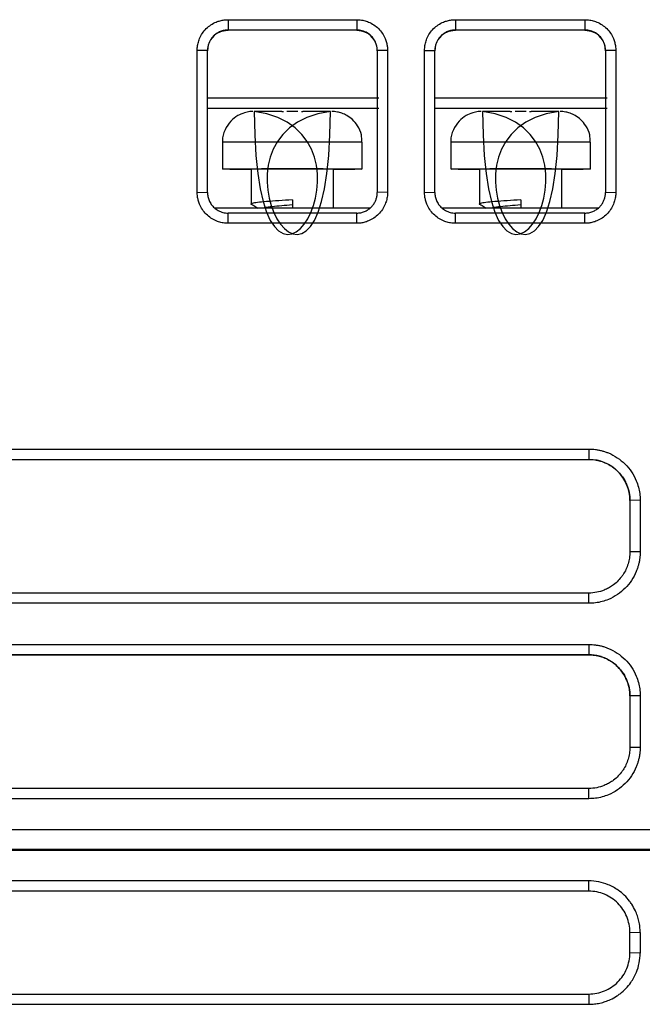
# Model space of a CAD drawing. Header units: millimetres. Extents: x -0.39 to 0.76, y -0.29 to 0.59.
# Tile 20 of 137: x 0.1993 to 0.2296, y -0.1919 to -0.1441. Entities that reach past the tile are written whole.
import ezdxf

# ---------------------------------------------------------------- set-up
doc = ezdxf.new("R2010")
doc.units = ezdxf.units.MM

msp = doc.modelspace()

# ---------------------------------------------------------------- linework, layer by layer
at = {"color": 7, "linetype": 'Continuous', "lineweight": 25}
for p, q in [((0.209419, -0.144073), (0.215672, -0.144073)), ((0.209419, -0.144073), (0.209419, -0.144574)), ((0.215672, -0.144073), (0.215672, -0.144574)), ((0.220472, -0.144073), (0.226769, -0.144073)), ((0.220472, -0.144073), (0.220472, -0.144574)), ((0.226769, -0.144073), (0.226769, -0.144574)), ((0.209419, -0.144574), (0.215672, -0.144574)), ((0.209419, -0.144574), (0.209419, -0.144584)), ((0.215672, -0.144584), (0.209419, -0.144584)), ((0.215672, -0.144584), (0.215672, -0.144574)), ((0.220472, -0.144574), (0.226769, -0.144574)), ((0.220472, -0.144574), (0.220472, -0.144584)), ((0.226769, -0.144584), (0.220472, -0.144584)), ((0.226769, -0.144584), (0.226769, -0.144574)), ((0.207919, -0.152463), (0.207919, -0.145564)), ((0.208419, -0.145574), (0.207919, -0.145564)), ((0.208419, -0.152474), (0.208419, -0.145574)), ((0.217172, -0.145564), (0.216672, -0.145574)), ((0.216672, -0.145574), (0.216672, -0.152474)), ((0.217172, -0.145564), (0.217172, -0.152463)), ((0.218972, -0.152463), (0.218972, -0.145564)), ((0.218972, -0.145564), (0.219472, -0.145574)), ((0.219472, -0.152474), (0.219472, -0.145574)), ((0.228269, -0.145564), (0.227769, -0.145574)), ((0.227769, -0.145574), (0.227769, -0.152474)), ((0.228269, -0.145564), (0.228269, -0.152463)), ((0.208419, -0.147869), (0.216744, -0.147869)), ((0.219472, -0.147869), (0.227844, -0.147869)), ((0.208419, -0.148366), (0.216744, -0.148366)), ((0.219472, -0.148366), (0.227844, -0.148366)), ((0.212544, -0.148528), (0.212283, -0.148528)), ((0.212805, -0.148528), (0.212544, -0.148528)), ((0.223644, -0.148528), (0.223383, -0.148528)), ((0.223905, -0.148528), (0.223644, -0.148528)), ((0.209144, -0.150034), (0.209144, -0.151334)), ((0.215944, -0.151334), (0.215944, -0.150034)), ((0.220244, -0.150034), (0.220244, -0.151334)), ((0.227044, -0.151334), (0.227044, -0.150034)), ((0.209505, -0.151339), (0.210544, -0.151339)), ((0.210544, -0.151334), (0.210544, -0.153034)), ((0.214544, -0.153228), (0.214544, -0.151334)), ((0.214544, -0.151339), (0.215583, -0.151339)), ((0.220605, -0.151339), (0.221644, -0.151339)), ((0.221644, -0.151334), (0.221644, -0.153034)), ((0.225644, -0.153228), (0.225644, -0.151334)), ((0.225644, -0.151339), (0.226683, -0.151339)), ((0.207919, -0.152463), (0.208419, -0.152474)), ((0.217172, -0.152463), (0.216672, -0.152474)), ((0.218972, -0.152463), (0.219472, -0.152474)), ((0.227769, -0.152474), (0.228269, -0.152463)), ((0.212544, -0.152828), (0.212544, -0.153228)), ((0.223644, -0.152828), (0.223644, -0.153228)), ((0.216322, -0.153228), (0.208769, -0.153228)), ((0.215672, -0.153474), (0.209419, -0.153474)), ((0.209419, -0.153972), (0.209419, -0.153474)), ((0.215672, -0.153972), (0.215672, -0.153474)), ((0.227419, -0.153228), (0.219822, -0.153228)), ((0.226769, -0.153474), (0.220472, -0.153474)), ((0.220472, -0.153972), (0.220472, -0.153474)), ((0.226769, -0.153972), (0.226769, -0.153474)), ((0.215672, -0.153972), (0.209419, -0.153972)), ((0.226769, -0.153972), (0.220472, -0.153972)), ((0.183954, -0.164947), (0.226954, -0.164947)), ((0.226954, -0.164947), (0.226954, -0.165449)), ((0.183954, -0.165449), (0.226954, -0.165449)), ((0.183954, -0.165451), (0.226954, -0.165451)), ((0.226954, -0.165451), (0.226954, -0.165449)), ((0.229454, -0.167438), (0.228954, -0.167448)), ((0.228954, -0.167448), (0.228954, -0.169947)), ((0.229454, -0.167438), (0.229454, -0.169937)), ((0.229454, -0.169937), (0.228954, -0.169947)), ((0.226954, -0.171947), (0.183954, -0.171947)), ((0.226954, -0.172445), (0.226954, -0.171947)), ((0.226954, -0.172445), (0.183954, -0.172445)), ((0.183954, -0.174445), (0.226954, -0.174445)), ((0.226954, -0.174445), (0.226954, -0.174946)), ((0.183954, -0.174946), (0.226954, -0.174946)), ((0.226954, -0.174949), (0.183954, -0.174949)), ((0.226954, -0.174949), (0.226954, -0.174946)), ((0.229454, -0.176936), (0.228954, -0.176946)), ((0.228954, -0.176946), (0.228954, -0.179445)), ((0.229454, -0.176936), (0.229454, -0.179435)), ((0.228954, -0.179445), (0.229454, -0.179435)), ((0.226954, -0.181445), (0.183954, -0.181445)), ((0.226954, -0.181943), (0.226954, -0.181445)), ((0.226954, -0.181943), (0.183954, -0.181943)), ((0.144611, -0.183445), (0.266297, -0.183445)), ((0.146051, -0.183447), (0.264856, -0.183447)), ((0.146101, -0.184397), (0.264807, -0.184397)), ((0.146104, -0.184451), (0.264804, -0.184451)), ((0.226954, -0.185939), (0.183954, -0.185939)), ((0.226954, -0.186438), (0.226954, -0.185939)), ((0.226954, -0.186438), (0.183954, -0.186438)), ((0.228954, -0.188438), (0.229454, -0.188447)), ((0.228954, -0.189438), (0.228954, -0.188438)), ((0.229454, -0.188447), (0.229454, -0.189446)), ((0.229454, -0.189446), (0.228954, -0.189438)), ((0.183954, -0.191438), (0.226954, -0.191438)), ((0.226954, -0.191438), (0.226954, -0.191938)), ((0.183954, -0.191938), (0.226954, -0.191938))]:
    msp.add_line(p, q, dxfattribs=at)
at = {"color": 7, "linetype": 'Continuous', "lineweight": 25, "flags": 128}
for points in [[(0.209505, -0.151339), (0.209195, -0.151336), (0.209167, -0.151333), (0.209422, -0.15133), (0.20994, -0.151327), (0.210676, -0.151325), (0.211569, -0.151324), (0.212544, -0.151323), (0.213519, -0.151324), (0.214412, -0.151325), (0.215148, -0.151327), (0.215666, -0.15133), (0.215921, -0.151333), (0.215893, -0.151336), (0.215583, -0.151339)], [(0.220605, -0.151339), (0.220295, -0.151336), (0.220267, -0.151333), (0.220522, -0.15133), (0.22104, -0.151327), (0.221776, -0.151325), (0.222669, -0.151324), (0.223644, -0.151323), (0.224619, -0.151324), (0.225512, -0.151325), (0.226248, -0.151327), (0.226766, -0.15133), (0.227021, -0.151333), (0.226993, -0.151336), (0.226683, -0.151339)]]:
    msp.add_lwpolyline(points, dxfattribs=at)
at = {"color": 7, "linetype": 'Continuous', "lineweight": 25}
for centre, radius, start, end in [((0.211958, -0.329323), 0.1807943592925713, 89.977511, 90.393896), ((0.21313, -0.329323), 0.1807943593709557, 89.606104, 90.022489), ((0.223058, -0.329323), 0.1807943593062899, 89.977511, 90.393896), ((0.22423, -0.329323), 0.1807943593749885, 89.606104, 90.022489), ((0.212544, -0.374106), 0.2227804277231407, 89.485623, 90.514377), ((0.223644, -0.374106), 0.2227804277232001, 89.485623, 90.514377)]:
    msp.add_arc(centre, radius, start, end, dxfattribs=at)
at = {"color": 9, "linetype": 'Continuous', "lineweight": 25}
for centre, radius in [((0.212544, -0.560632), 0.4106120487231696), ((0.223644, -0.560632), 0.4106120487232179)]:
    msp.add_arc(centre, radius, 89.525567, 90.474433, dxfattribs=at)
at = {"color": 7, "linetype": 'Continuous', "lineweight": 25}
for centre, major_axis, start_param, end_param in [((0.209419, -0.145583), (0.0009999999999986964, -1.157407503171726e-13), 2.039211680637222, 3.141592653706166), ((0.215672, -0.145583), (0.0009999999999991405, -1.144639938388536e-13), 1.148599e-10, 1.104122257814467), ((0.220472, -0.145583), (0.0009999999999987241, -1.164346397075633e-13), 2.039211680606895, 3.141592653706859), ((0.226769, -0.145583), (0.0009999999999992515, -1.069144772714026e-13), 1.071156e-10, 1.104122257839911), ((0.226954, -0.167451), (0.001999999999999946, -2.29399832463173e-13), 1.783203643e-07, 1.570796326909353)]:
    msp.add_ellipse(centre, major_axis=major_axis, ratio=0.999936, start_param=start_param, end_param=end_param, dxfattribs=at)
for points, knots in [([(0.2079190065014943, -0.145563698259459), (0.2079198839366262, -0.1455243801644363), (0.2079216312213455, -0.1454460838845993), (0.2079359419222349, -0.1453296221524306), (0.207958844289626, -0.1452149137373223), (0.2079911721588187, -0.1451019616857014), (0.2080527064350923, -0.1449369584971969), (0.208164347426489, -0.1447284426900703), (0.2083529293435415, -0.1445018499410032), (0.2085811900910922, -0.1443148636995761), (0.2088134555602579, -0.1441923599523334), (0.209029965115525, -0.1441193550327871), (0.2092227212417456, -0.1440800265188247), (0.2093533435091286, -0.1440753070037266), (0.2094190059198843, -0.1440729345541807)], [0, 0, 0, 0, 0.0502557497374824, 0.1000770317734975, 0.1497800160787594, 0.199683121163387, 0.2501009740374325, 0.3747804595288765, 0.4998701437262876, 0.6246111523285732, 0.7496476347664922, 0.8331582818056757, 0.9161304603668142, 0.9999999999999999, 0.9999999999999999, 0.9999999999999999, 0.9999999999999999]), ([(0.2156720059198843, -0.1440729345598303), (0.2157113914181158, -0.1440737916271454), (0.2157898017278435, -0.1440754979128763), (0.2159064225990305, -0.1440895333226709), (0.2160212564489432, -0.1441120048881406), (0.2161343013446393, -0.1441437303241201), (0.2162996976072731, -0.1442042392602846), (0.2165089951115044, -0.1443142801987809), (0.2167372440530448, -0.1445009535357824), (0.2169260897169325, -0.1447275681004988), (0.2170503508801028, -0.1449590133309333), (0.2171246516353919, -0.1451750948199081), (0.2171647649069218, -0.1453676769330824), (0.2171695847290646, -0.1454981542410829), (0.2171720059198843, -0.1455636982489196)], [0, 0, 0, 0, 0.050330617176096, 0.100200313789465, 0.1499142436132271, 0.1997804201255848, 0.2501040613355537, 0.3748968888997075, 0.4998805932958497, 0.624691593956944, 0.7496516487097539, 0.833310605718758, 0.9162652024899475, 1, 1, 1, 1]), ([(0.2189720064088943, -0.145563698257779), (0.2189728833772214, -0.1455243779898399), (0.2189746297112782, -0.1454460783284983), (0.2189889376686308, -0.1453296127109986), (0.2190118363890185, -0.1452149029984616), (0.2190441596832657, -0.145101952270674), (0.2191056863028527, -0.1449369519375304), (0.219217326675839, -0.1447284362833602), (0.2194059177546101, -0.144501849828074), (0.2196341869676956, -0.1443148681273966), (0.2198664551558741, -0.1441923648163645), (0.2200829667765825, -0.1441193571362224), (0.2202757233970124, -0.1440800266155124), (0.2204063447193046, -0.14407530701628), (0.2204720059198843, -0.1440729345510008)], [0, 0, 0, 0, 0.0502583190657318, 0.1000809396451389, 0.1497839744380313, 0.1996858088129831, 0.2501010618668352, 0.3747766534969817, 0.4998700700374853, 0.6246105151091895, 0.7496475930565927, 0.833160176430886, 0.9161323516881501, 1, 1, 1, 1]), ([(0.2267690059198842, -0.1440729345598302), (0.2268083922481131, -0.1440737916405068), (0.2268868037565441, -0.1440754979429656), (0.2270034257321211, -0.1440895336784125), (0.2271182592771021, -0.1441120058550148), (0.2272313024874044, -0.144143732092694), (0.2273966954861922, -0.1442042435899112), (0.2276059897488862, -0.1443142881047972), (0.2278342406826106, -0.1445009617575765), (0.2280230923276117, -0.1447275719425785), (0.228147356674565, -0.1449590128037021), (0.2282216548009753, -0.1451750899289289), (0.2282617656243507, -0.1453676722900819), (0.2282665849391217, -0.1454981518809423), (0.2282690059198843, -0.1455636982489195)], [0, 0, 0, 0, 0.0503317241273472, 0.1002019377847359, 0.1499158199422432, 0.1997814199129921, 0.2501040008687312, 0.3748958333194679, 0.4998806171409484, 0.6246947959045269, 0.7496516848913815, 0.8333075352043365, 0.9162621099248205, 1, 1, 1, 1]), ([(0.2094190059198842, -0.14457444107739), (0.2093858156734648, -0.144575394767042), (0.209319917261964, -0.1445772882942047), (0.2092227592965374, -0.144592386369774), (0.2091288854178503, -0.1446158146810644), (0.2090390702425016, -0.1446478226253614), (0.2089539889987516, -0.1446875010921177), (0.2088742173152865, -0.1447341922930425), (0.2088002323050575, -0.1447871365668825), (0.2087324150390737, -0.1448455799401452), (0.2086710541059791, -0.1449087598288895), (0.2086163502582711, -0.1449759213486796), (0.2085684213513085, -0.1450463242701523), (0.2085273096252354, -0.1451192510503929), (0.2084929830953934, -0.1451940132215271), (0.2084653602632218, -0.1452699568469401), (0.2084442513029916, -0.145346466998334), (0.2084296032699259, -0.1454229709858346), (0.2084206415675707, -0.1454989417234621), (0.2084195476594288, -0.1455493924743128), (0.2084190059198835, -0.1455743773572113)], [0, 0, 0, 0, 0.0633769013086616, 0.1258332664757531, 0.1873691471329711, 0.247984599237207, 0.3076796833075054, 0.366454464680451, 0.4243090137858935, 0.4812434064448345, 0.5372577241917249, 0.592352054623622, 0.6465264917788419, 0.6997811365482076, 0.7521160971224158, 0.803531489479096, 0.854027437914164, 0.9036040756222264, 0.9522615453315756, 1, 1, 1, 1]), ([(0.2089675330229, -0.1446909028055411), (0.2089760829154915, -0.144686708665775), (0.2089950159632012, -0.144677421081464), (0.2090410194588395, -0.144657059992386), (0.209106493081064, -0.1446324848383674), (0.209180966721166, -0.1446118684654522), (0.2092463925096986, -0.1445987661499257), (0.2092993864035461, -0.1445909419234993), (0.2093496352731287, -0.1445864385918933), (0.2093887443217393, -0.1445846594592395), (0.2094108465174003, -0.1445845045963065), (0.2094190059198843, -0.1445844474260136)], [0, 0, 0, 0, 0.081132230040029, 0.1796607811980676, 0.3996746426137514, 0.5997447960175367, 0.6923774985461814, 0.7949177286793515, 0.892022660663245, 0.960138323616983, 1, 1, 1, 1]), ([(0.2166720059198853, -0.1455743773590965), (0.2166709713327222, -0.1455398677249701), (0.2166688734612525, -0.1454698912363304), (0.2166516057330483, -0.145364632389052), (0.2166231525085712, -0.1452589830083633), (0.2165819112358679, -0.1451544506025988), (0.2165277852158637, -0.1450527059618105), (0.2164605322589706, -0.1449555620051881), (0.2163802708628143, -0.1448649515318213), (0.2162873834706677, -0.1447828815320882), (0.2161825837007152, -0.1447114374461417), (0.2160669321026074, -0.1446525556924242), (0.2159418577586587, -0.1446086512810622), (0.2158091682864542, -0.1445799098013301), (0.2157180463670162, -0.1445762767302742), (0.2156720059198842, -0.144574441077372)], [0, 0, 0, 0, 0.0659430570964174, 0.1337152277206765, 0.2033168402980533, 0.2747481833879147, 0.3480095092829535, 0.4231010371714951, 0.5000229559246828, 0.5787754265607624, 0.6593585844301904, 0.7417725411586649, 0.8260173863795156, 0.9120931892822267, 1, 1, 1, 1]), ([(0.2156720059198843, -0.144584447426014), (0.215679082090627, -0.1445844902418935), (0.2156968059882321, -0.1445845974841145), (0.215726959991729, -0.1445857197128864), (0.2157663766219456, -0.1445884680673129), (0.2158128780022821, -0.1445938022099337), (0.2158603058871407, -0.1446016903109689), (0.2159075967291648, -0.1446118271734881), (0.2159535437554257, -0.1446239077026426), (0.2160026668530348, -0.1446395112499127), (0.2160475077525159, -0.1446563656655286), (0.2160879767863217, -0.1446736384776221), (0.2161105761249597, -0.1446846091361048), (0.2161219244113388, -0.1446901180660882)], [0, 0, 0, 0, 0.0343641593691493, 0.0860729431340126, 0.1558835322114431, 0.2440873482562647, 0.340197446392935, 0.4228421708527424, 0.5350087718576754, 0.6541899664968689, 0.7808121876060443, 0.8899345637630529, 1, 1, 1, 1]), ([(0.2204720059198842, -0.1445744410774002), (0.2204388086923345, -0.1445753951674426), (0.2203728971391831, -0.1445772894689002), (0.2202757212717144, -0.1445923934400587), (0.2201818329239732, -0.1446158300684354), (0.2200920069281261, -0.1446478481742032), (0.2200069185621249, -0.1446875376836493), (0.2199271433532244, -0.1447342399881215), (0.2198531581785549, -0.1447871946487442), (0.2197853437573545, -0.144845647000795), (0.2197239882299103, -0.1449088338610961), (0.2196692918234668, -0.1449759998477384), (0.2196213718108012, -0.1450464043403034), (0.2195802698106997, -0.1451193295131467), (0.2195459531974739, -0.1451940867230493), (0.2195183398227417, -0.1452700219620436), (0.2194972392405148, -0.1453465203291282), (0.2194825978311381, -0.1454230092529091), (0.219473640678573, -0.14549896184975), (0.2194725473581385, -0.1455493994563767), (0.2194720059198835, -0.1455743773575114)], [0, 0, 0, 0, 0.0633902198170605, 0.1258583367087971, 0.1874044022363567, 0.2480284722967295, 0.3077306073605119, 0.3665108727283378, 0.4243693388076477, 0.4813060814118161, 0.5373211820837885, 0.5924147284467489, 0.6465868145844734, 0.6998375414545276, 0.7521670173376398, 0.8035753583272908, 0.854062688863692, 0.9036291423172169, 0.9522748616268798, 1, 1, 1, 1]), ([(0.2200205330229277, -0.1446909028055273), (0.2200290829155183, -0.1446867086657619), (0.2200480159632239, -0.1446774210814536), (0.2200940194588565, -0.1446570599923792), (0.2201594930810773, -0.1446324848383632), (0.2202339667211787, -0.144611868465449), (0.2202993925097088, -0.1445987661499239), (0.2203523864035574, -0.144590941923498), (0.2204026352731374, -0.1445864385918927), (0.2204417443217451, -0.1445846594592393), (0.2204638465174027, -0.1445845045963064), (0.2204720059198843, -0.1445844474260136)], [0, 0, 0, 0, 0.0811322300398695, 0.1796607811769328, 0.3996746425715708, 0.5997447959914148, 0.6923774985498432, 0.7949177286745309, 0.8920226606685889, 0.9601383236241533, 1, 1, 1, 1]), ([(0.2277690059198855, -0.1455743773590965), (0.2277679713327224, -0.1455398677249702), (0.2277658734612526, -0.1454698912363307), (0.2277486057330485, -0.1453646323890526), (0.2277201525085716, -0.1452589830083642), (0.2276789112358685, -0.1451544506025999), (0.2276247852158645, -0.1450527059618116), (0.2275575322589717, -0.1449555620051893), (0.2274772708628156, -0.1448649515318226), (0.2273843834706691, -0.1447828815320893), (0.227279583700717, -0.1447114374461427), (0.2271639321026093, -0.144652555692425), (0.2270388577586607, -0.1446086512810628), (0.2269061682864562, -0.1445799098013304), (0.2268150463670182, -0.1445762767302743), (0.2267690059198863, -0.144574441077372)], [0, 0, 0, 0, 0.0659430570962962, 0.1337152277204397, 0.2033168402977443, 0.2747481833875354, 0.3480095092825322, 0.4231010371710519, 0.5000229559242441, 0.5787754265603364, 0.6593585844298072, 0.7417725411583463, 0.8260173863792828, 0.9120931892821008, 1, 1, 1, 1]), ([(0.2267690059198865, -0.1445844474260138), (0.2267760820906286, -0.1445844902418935), (0.2267938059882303, -0.1445845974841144), (0.2268239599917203, -0.144585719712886), (0.2268633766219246, -0.144588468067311), (0.226909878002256, -0.1445938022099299), (0.2269573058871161, -0.144601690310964), (0.227004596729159, -0.1446118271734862), (0.2270505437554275, -0.1446239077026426), (0.2270996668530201, -0.1446395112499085), (0.2271445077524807, -0.1446563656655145), (0.2271849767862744, -0.1446736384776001), (0.2272075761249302, -0.1446846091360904), (0.2272189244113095, -0.1446901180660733)], [0, 0, 0, 0, 0.0343641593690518, 0.0860729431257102, 0.1558835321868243, 0.2440873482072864, 0.3401974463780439, 0.4228421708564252, 0.535008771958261, 0.6541899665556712, 0.7808121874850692, 0.8899345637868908, 1, 1, 1, 1]), ([(0.2143931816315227, -0.1485327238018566), (0.2143932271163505, -0.1485327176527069), (0.2143932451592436, -0.148532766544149), (0.2143932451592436, -0.1485328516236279), (0.2143932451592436, -0.1614974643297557), (0.2074620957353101, -0.1494697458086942), (0.2143931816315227, -0.1485327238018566)], [2e-07, 2e-07, 2e-07, 2e-07, 7.89492669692e-05, 7.89492669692e-05, 7.89492669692e-05, 7.9092005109e-05, 7.9092005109e-05, 7.9092005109e-05, 7.9092005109e-05]), ([(0.210620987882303, -0.1485341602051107), (0.2106110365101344, -0.1485342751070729), (0.2105970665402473, -0.148534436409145), (0.2105403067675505, -0.1485374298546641), (0.2104156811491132, -0.1485481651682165), (0.2101820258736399, -0.1485952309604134), (0.2098612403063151, -0.1487354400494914), (0.2095168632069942, -0.1490048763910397), (0.2092529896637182, -0.149419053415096), (0.2091201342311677, -0.1498009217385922), (0.2091545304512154, -0.1500097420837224), (0.209159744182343, -0.150041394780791)], [0, 0, 0, 0, 0.0545152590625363, 0.0765298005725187, 0.1066330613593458, 0.2179065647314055, 0.3616150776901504, 0.5337954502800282, 0.7420192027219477, 0.9608956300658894, 1, 1, 1, 1]), ([(0.2106947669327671, -0.1485328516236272), (0.2106947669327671, -0.1485327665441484), (0.2106947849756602, -0.1485327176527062), (0.210694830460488, -0.1485327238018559), (0.2176259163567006, -0.1494697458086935), (0.2106947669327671, -0.1614974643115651), (0.2106947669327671, -0.1485328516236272)], [0.0009514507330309, 0.0009514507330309, 0.0009514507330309, 0.0009514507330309, 0.0010302, 0.0010302, 0.0010302, 0.0010303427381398, 0.0010303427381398, 0.0010303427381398, 0.0010303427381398]), ([(0.2120290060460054, -0.1485283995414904), (0.2120290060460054, -0.1485283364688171), (0.2120290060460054, -0.1485283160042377), (0.2120290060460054, -0.1485283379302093), (0.2120290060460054, -0.1485286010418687), (0.2120290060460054, -0.1485291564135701), (0.2120290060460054, -0.1485283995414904)], [0, 0, 0, 0, 1, 1, 1, 1.000000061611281, 1.000000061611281, 1.000000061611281, 1.000000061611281]), ([(0.2130590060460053, -0.1485283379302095), (0.2130590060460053, -0.1485283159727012), (0.2130590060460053, -0.1485283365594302), (0.2130590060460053, -0.1485283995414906), (0.2130590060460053, -0.1485291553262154), (0.2130590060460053, -0.1485286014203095), (0.2130590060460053, -0.1485283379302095)], [0, 0, 0, 0, 1, 1, 1, 1.000000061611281, 1.000000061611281, 1.000000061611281, 1.000000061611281]), ([(0.2159221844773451, -0.1500315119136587), (0.2159221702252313, -0.1499098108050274), (0.2159221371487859, -0.1496273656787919), (0.2157408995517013, -0.1492442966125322), (0.2154854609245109, -0.1489338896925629), (0.2152151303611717, -0.1487356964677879), (0.2149647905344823, -0.1486204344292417), (0.2147590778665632, -0.1485636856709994), (0.2146155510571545, -0.1485428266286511), (0.2145395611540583, -0.1485369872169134), (0.2145063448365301, -0.1485352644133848), (0.2144818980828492, -0.1485343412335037), (0.214470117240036, -0.1485340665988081), (0.2144631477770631, -0.148533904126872)], [0, 0, 0, 0, 0.1480363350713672, 0.3435641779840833, 0.5034447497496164, 0.6386502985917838, 0.7509555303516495, 0.8394729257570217, 0.901143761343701, 0.9269477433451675, 0.9451267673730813, 0.9675373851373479, 1, 1, 1, 1]), ([(0.2254931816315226, -0.1485327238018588), (0.2254932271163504, -0.148532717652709), (0.2254932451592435, -0.1485327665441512), (0.2254932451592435, -0.1485328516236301), (0.2254932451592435, -0.1614974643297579), (0.2185620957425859, -0.1494697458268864), (0.2254931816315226, -0.1485327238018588)], [2e-07, 2e-07, 2e-07, 2e-07, 7.89492669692e-05, 7.89492669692e-05, 7.89492669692e-05, 7.9092005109e-05, 7.9092005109e-05, 7.9092005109e-05, 7.9092005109e-05]), ([(0.2217209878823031, -0.1485341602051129), (0.2217110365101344, -0.1485342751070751), (0.2216970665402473, -0.1485344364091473), (0.2216403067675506, -0.1485374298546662), (0.2215156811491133, -0.1485481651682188), (0.2212820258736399, -0.1485952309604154), (0.2209612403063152, -0.1487354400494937), (0.2206168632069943, -0.1490048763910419), (0.2203529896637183, -0.1494190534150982), (0.2202201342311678, -0.1498009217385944), (0.2202545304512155, -0.1500097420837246), (0.220259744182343, -0.1500413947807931)], [0, 0, 0, 0, 0.0545152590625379, 0.0765298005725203, 0.1066330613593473, 0.2179065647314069, 0.3616150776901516, 0.5337954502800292, 0.7420192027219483, 0.9608956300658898, 1, 1, 1, 1]), ([(0.2217947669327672, -0.1485328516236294), (0.2217947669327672, -0.1485327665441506), (0.2217947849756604, -0.1485327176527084), (0.2217948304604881, -0.1485327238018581), (0.2287259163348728, -0.1494697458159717), (0.2217947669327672, -0.1614974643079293), (0.2217947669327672, -0.1485328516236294)], [0.0009514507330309, 0.0009514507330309, 0.0009514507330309, 0.0009514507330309, 0.0010302, 0.0010302, 0.0010302, 0.0010303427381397, 0.0010303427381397, 0.0010303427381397, 0.0010303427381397]), ([(0.2231290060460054, -0.1485283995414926), (0.2231290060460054, -0.1485283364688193), (0.2231290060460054, -0.1485283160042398), (0.2231290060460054, -0.1485283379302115), (0.2231290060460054, -0.148528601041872), (0.2231290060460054, -0.1485291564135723), (0.2231290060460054, -0.1485283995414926)], [0, 0, 0, 0, 1, 1, 1, 1.000000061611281, 1.000000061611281, 1.000000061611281, 1.000000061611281]), ([(0.2241590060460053, -0.1485283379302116), (0.2241590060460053, -0.1485283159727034), (0.2241590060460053, -0.1485283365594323), (0.2241590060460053, -0.1485283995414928), (0.2241590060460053, -0.1485291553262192), (0.2241590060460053, -0.1485286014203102), (0.2241590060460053, -0.1485283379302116)], [0, 0, 0, 0, 1, 1, 1, 1.000000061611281, 1.000000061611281, 1.000000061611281, 1.000000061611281]), ([(0.2270221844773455, -0.1500315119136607), (0.2270221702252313, -0.1499098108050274), (0.2270221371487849, -0.1496273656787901), (0.2268408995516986, -0.1492442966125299), (0.2265854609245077, -0.1489338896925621), (0.2263151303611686, -0.1487356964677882), (0.2260647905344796, -0.1486204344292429), (0.2258590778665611, -0.1485636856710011), (0.2257155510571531, -0.1485428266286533), (0.2256395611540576, -0.1485369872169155), (0.2256063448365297, -0.148535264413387), (0.225581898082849, -0.1485343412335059), (0.225570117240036, -0.1485340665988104), (0.2255631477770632, -0.1485339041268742)], [0, 0, 0, 0, 0.1480363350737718, 0.343564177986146, 0.5034447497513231, 0.6386502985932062, 0.7509555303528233, 0.8394729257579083, 0.9011437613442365, 0.9269477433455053, 0.9451267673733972, 0.9675373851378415, 1, 1, 1, 1]), ([(0.2094190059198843, -0.1539721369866), (0.2093794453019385, -0.1539712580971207), (0.2093006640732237, -0.1539695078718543), (0.2091834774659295, -0.1539551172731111), (0.2090680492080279, -0.1539320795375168), (0.2089543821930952, -0.1538995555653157), (0.2087883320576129, -0.1538376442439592), (0.2085785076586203, -0.1537253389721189), (0.208350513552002, -0.153535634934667), (0.2081624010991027, -0.1533060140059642), (0.2080391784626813, -0.1530723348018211), (0.2079657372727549, -0.1528545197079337), (0.2079261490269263, -0.1526606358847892), (0.2079213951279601, -0.1525292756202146), (0.2079190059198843, -0.1524632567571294)], [0, 0, 0, 0, 0.0502493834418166, 0.1000668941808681, 0.1497690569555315, 0.1996745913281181, 0.2500983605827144, 0.3747878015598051, 0.4998649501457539, 0.6246009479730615, 0.749639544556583, 0.8331887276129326, 0.9161642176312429, 1, 1, 1, 1]), ([(0.2084190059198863, -0.1524739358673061), (0.208419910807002, -0.152506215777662), (0.2084217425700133, -0.1525715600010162), (0.2084367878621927, -0.152669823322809), (0.2084614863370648, -0.1527684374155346), (0.2084971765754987, -0.1528662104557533), (0.20854391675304, -0.1529618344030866), (0.2086019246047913, -0.1530538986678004), (0.2086711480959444, -0.1531409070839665), (0.208751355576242, -0.1532212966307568), (0.2088420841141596, -0.1532934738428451), (0.2089426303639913, -0.1533558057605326), (0.2090520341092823, -0.1534068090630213), (0.2091690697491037, -0.1534445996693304), (0.2092922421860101, -0.1534692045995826), (0.2093764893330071, -0.1534723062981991), (0.2094190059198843, -0.1534738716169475)], [0, 0, 0, 0, 0.0616804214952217, 0.1248596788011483, 0.189538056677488, 0.255715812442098, 0.323393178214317, 0.3925703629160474, 0.4632475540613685, 0.5354249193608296, 0.6091026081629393, 0.6842807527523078, 0.7609594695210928, 0.8391388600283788, 0.9188190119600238, 1, 1, 1, 1]), ([(0.2171720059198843, -0.1524632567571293), (0.2171711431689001, -0.1525028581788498), (0.2171694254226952, -0.1525817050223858), (0.217155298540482, -0.1526989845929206), (0.2171326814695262, -0.1528144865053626), (0.2171007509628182, -0.1529282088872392), (0.2170398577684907, -0.1530946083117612), (0.2169291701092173, -0.1533051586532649), (0.2167413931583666, -0.1535347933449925), (0.2165134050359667, -0.1537247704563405), (0.2162805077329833, -0.1538497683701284), (0.2160630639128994, -0.1539245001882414), (0.2158692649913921, -0.1539648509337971), (0.2157379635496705, -0.1539697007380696), (0.2156720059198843, -0.1539721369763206)], [0, 0, 0, 0, 0.0503131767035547, 0.1001740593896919, 0.1498877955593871, 0.1997622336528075, 0.2501022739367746, 0.3749187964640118, 0.4998754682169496, 0.624686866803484, 0.7496436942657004, 0.8333061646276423, 0.9162634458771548, 1, 1, 1, 1]), ([(0.2156720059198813, -0.1534738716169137), (0.2157051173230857, -0.1534729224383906), (0.2157708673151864, -0.1534710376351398), (0.2158678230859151, -0.1534560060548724), (0.215961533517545, -0.1534326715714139), (0.2160512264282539, -0.1534007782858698), (0.2161362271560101, -0.1533612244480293), (0.2162159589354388, -0.1533146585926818), (0.2162899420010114, -0.1532618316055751), (0.2163577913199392, -0.1532034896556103), (0.2164192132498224, -0.1531403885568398), (0.2164740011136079, -0.1530732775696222), (0.2165220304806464, -0.1530028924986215), (0.216563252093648, -0.1529299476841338), (0.2165976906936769, -0.1528551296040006), (0.2166254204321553, -0.1527790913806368), (0.2166466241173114, -0.1527024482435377), (0.2166613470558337, -0.1526257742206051), (0.2166703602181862, -0.1525495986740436), (0.2166714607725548, -0.1524989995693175), (0.2166720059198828, -0.1524739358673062)], [0, 0, 0, 0, 0.0632263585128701, 0.1255498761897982, 0.1869706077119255, 0.2474886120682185, 0.3071039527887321, 0.3658166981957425, 0.4236269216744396, 0.4805347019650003, 0.5365401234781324, 0.5916432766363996, 0.6458442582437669, 0.6991431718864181, 0.7515401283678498, 0.8030352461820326, 0.8536286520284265, 0.9033204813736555, 0.9521108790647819, 1, 1, 1, 1]), ([(0.2204720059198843, -0.1539721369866), (0.2204324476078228, -0.1539712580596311), (0.2203536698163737, -0.1539695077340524), (0.2202364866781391, -0.1539551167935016), (0.2201210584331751, -0.1539320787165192), (0.2200073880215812, -0.1538995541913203), (0.2198413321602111, -0.153837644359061), (0.219631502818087, -0.1537253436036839), (0.2194035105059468, -0.1535356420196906), (0.2192154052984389, -0.1533060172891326), (0.2190921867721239, -0.1530723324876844), (0.2190187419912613, -0.1528545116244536), (0.2189791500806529, -0.1526606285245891), (0.2189743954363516, -0.1525292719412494), (0.2189720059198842, -0.1524632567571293)], [0, 0, 0, 0, 0.0502464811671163, 0.1000625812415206, 0.1497648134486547, 0.1996718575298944, 0.2500985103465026, 0.3747899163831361, 0.4998650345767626, 0.6245967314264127, 0.749639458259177, 0.833193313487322, 0.9161688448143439, 1, 1, 1, 1]), ([(0.2194720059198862, -0.152473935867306), (0.2194729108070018, -0.1525062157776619), (0.2194747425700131, -0.1525715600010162), (0.2194897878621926, -0.152669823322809), (0.2195144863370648, -0.1527684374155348), (0.2195501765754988, -0.1528662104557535), (0.2195969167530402, -0.152961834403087), (0.2196549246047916, -0.1530538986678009), (0.219724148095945, -0.1531409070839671), (0.2198043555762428, -0.1532212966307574), (0.2198950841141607, -0.1532934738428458), (0.2199956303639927, -0.1533558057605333), (0.2201050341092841, -0.1534068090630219), (0.2202220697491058, -0.1534445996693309), (0.2203452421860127, -0.1534692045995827), (0.2204294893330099, -0.153472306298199), (0.2204720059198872, -0.1534738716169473)], [0, 0, 0, 0, 0.0616804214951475, 0.1248596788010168, 0.1895380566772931, 0.2557158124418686, 0.3233931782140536, 0.3925703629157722, 0.4632475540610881, 0.5354249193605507, 0.609102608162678, 0.6842807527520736, 0.7609594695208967, 0.8391388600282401, 0.9188190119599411, 0.9999999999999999, 0.9999999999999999, 0.9999999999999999, 0.9999999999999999]), ([(0.2282690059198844, -0.1524632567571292), (0.2282681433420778, -0.1525028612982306), (0.2282664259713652, -0.1525817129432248), (0.2282523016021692, -0.1526989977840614), (0.2282296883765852, -0.1528145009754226), (0.2281977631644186, -0.1529282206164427), (0.2281368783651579, -0.1530946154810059), (0.2280261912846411, -0.1533051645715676), (0.2278384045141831, -0.1535347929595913), (0.2276104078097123, -0.1537247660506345), (0.2273775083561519, -0.1538497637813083), (0.2271600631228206, -0.153924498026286), (0.2269662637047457, -0.1539648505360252), (0.2268349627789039, -0.1539697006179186), (0.2267690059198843, -0.1539721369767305)], [0, 0, 0, 0, 0.0503169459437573, 0.1001797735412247, 0.1498935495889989, 0.199766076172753, 0.2501022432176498, 0.3749145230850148, 0.4998753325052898, 0.6246865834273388, 0.7496436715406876, 0.8333074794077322, 0.9162647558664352, 0.9999999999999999, 0.9999999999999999, 0.9999999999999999, 0.9999999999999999]), ([(0.2267690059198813, -0.1534738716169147), (0.2268021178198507, -0.1534729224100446), (0.2268678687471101, -0.1534710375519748), (0.2269648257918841, -0.1534560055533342), (0.2270585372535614, -0.1534326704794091), (0.2271482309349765, -0.1534007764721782), (0.2272332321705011, -0.1533612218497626), (0.2273129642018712, -0.1533146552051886), (0.2273869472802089, -0.1532618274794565), (0.2274547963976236, -0.1532034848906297), (0.2275162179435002, -0.1531403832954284), (0.2275710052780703, -0.1530732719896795), (0.2276190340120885, -0.1530028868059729), (0.2276602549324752, -0.1529299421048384), (0.2276946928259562, -0.1528551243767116), (0.2277224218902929, -0.1527790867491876), (0.2277436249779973, -0.1527024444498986), (0.2277583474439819, -0.1526257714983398), (0.2277673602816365, -0.1525495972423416), (0.2277684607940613, -0.1524989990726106), (0.2277690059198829, -0.152473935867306)], [0, 0, 0, 0, 0.0632273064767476, 0.1255516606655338, 0.1869731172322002, 0.2474917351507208, 0.3071075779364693, 0.3658207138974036, 0.4236312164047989, 0.4805391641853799, 0.5365446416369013, 0.5916477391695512, 0.6458485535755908, 0.6991471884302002, 0.7515437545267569, 0.8030383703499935, 0.8536311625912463, 0.9033222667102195, 0.9521118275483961, 1, 1, 1, 1]), ([(0.2125440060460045, -0.1528277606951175), (0.2123194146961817, -0.1528419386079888), (0.2118681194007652, -0.1528704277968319), (0.2112718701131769, -0.1529161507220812), (0.2108104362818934, -0.1529583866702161), (0.2105749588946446, -0.1530053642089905), (0.210499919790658, -0.1530332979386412), (0.2105578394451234, -0.1530481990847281), (0.2105598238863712, -0.1530487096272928)], [0, 0, 0, 0, 0.2002000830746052, 0.4022833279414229, 0.6008070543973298, 0.8035490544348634, 0.993269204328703, 1, 1, 1, 1]), ([(0.2105562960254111, -0.1530486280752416), (0.2106290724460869, -0.1530908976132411), (0.2107316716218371, -0.1531504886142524), (0.2108341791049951, -0.1532101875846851), (0.210863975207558, -0.1532275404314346)], [0, 0, 0, 0, 0.7093275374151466, 1, 1, 1, 1]), ([(0.2125440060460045, -0.1530791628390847), (0.2123675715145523, -0.1530933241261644), (0.2120130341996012, -0.1531217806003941), (0.2115529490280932, -0.1531672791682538), (0.2112448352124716, -0.1532004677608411), (0.2111618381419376, -0.1532215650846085), (0.2111383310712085, -0.1532275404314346)], [0, 0, 0, 0, 0.2947368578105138, 0.5922605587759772, 0.8845168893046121, 1, 1, 1, 1]), ([(0.2236440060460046, -0.1528277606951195), (0.2234194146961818, -0.1528419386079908), (0.2229681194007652, -0.1528704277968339), (0.2223718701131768, -0.1529161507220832), (0.2219104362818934, -0.1529583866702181), (0.2216749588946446, -0.1530053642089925), (0.2215999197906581, -0.1530332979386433), (0.2216578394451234, -0.1530481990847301), (0.2216598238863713, -0.1530487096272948)], [0, 0, 0, 0, 0.2002000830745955, 0.4022833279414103, 0.6008070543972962, 0.8035490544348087, 0.9932692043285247, 1, 1, 1, 1]), ([(0.2216562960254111, -0.1530486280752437), (0.2217290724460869, -0.1530908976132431), (0.2218316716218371, -0.1531504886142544), (0.2219341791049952, -0.1532101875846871), (0.2219639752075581, -0.1532275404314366)], [0, 0, 0, 0, 0.7093275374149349, 1, 1, 1, 1]), ([(0.2236440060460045, -0.1530791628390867), (0.2234675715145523, -0.1530933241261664), (0.2231130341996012, -0.1531217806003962), (0.2226529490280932, -0.1531672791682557), (0.2223448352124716, -0.1532004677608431), (0.2222618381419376, -0.1532215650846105), (0.2222383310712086, -0.1532275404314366)], [0, 0, 0, 0, 0.294736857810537, 0.5922605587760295, 0.8845168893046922, 1, 1, 1, 1]), ([(0.2269538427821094, -0.1649470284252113), (0.2270086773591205, -0.164948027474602), (0.2271178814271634, -0.1649500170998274), (0.227280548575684, -0.1649663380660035), (0.2274411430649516, -0.1649924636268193), (0.2275996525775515, -0.1650293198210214), (0.2277560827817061, -0.1650766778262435), (0.2280110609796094, -0.1651722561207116), (0.2283504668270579, -0.1653513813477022), (0.228730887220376, -0.1656637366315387), (0.229045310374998, -0.1660425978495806), (0.2292518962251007, -0.1664292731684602), (0.2293752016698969, -0.1667899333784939), (0.2294418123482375, -0.1671110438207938), (0.2294498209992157, -0.1673285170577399), (0.2294538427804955, -0.1674377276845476)], [0, 0, 0, 0, 0.0419952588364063, 0.0836343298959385, 0.1250945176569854, 0.1665554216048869, 0.2081966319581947, 0.2501954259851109, 0.3750631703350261, 0.5000440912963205, 0.6249213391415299, 0.7498811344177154, 0.8335066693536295, 0.9163904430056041, 1, 1, 1, 1]), ([(0.2269538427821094, -0.1654485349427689), (0.2270035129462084, -0.1654485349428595), (0.2271508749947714, -0.1654540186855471), (0.2273449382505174, -0.1654829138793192), (0.2275789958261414, -0.1655444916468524), (0.2278039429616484, -0.1656305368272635), (0.2280161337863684, -0.1657490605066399), (0.2282180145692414, -0.1658929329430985), (0.2284065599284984, -0.1660626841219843), (0.2285830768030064, -0.1662783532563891), (0.2287156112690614, -0.1664928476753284), (0.2288340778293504, -0.1667441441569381), (0.2289289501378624, -0.1670630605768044), (0.2289538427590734, -0.1673191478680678), (0.2289538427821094, -0.1674484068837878)], [2, 2, 2, 2, 2.2622193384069, 2.7779148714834, 3.0327342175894, 3.5393752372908, 4.0463726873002, 4.3134012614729, 4.8487348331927, 5.3837593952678, 5.783285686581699, 6.181291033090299, 6.852415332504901, 7.537426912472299, 7.537426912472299, 7.537426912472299, 7.537426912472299]), ([(0.2294538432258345, -0.1699365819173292), (0.2294528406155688, -0.1699916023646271), (0.22945084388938, -0.170101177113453), (0.2294344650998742, -0.1702643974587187), (0.2294082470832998, -0.1704255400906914), (0.2293712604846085, -0.1705845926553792), (0.2293237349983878, -0.1707415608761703), (0.2292278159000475, -0.17099742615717), (0.229048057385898, -0.1713380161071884), (0.2287345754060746, -0.1717197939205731), (0.2283543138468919, -0.1720353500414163), (0.2279661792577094, -0.172242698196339), (0.2276041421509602, -0.1723664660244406), (0.2272817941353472, -0.1724333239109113), (0.2270634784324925, -0.1724413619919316), (0.2269538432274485, -0.172445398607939)], [0, 0, 0, 0, 0.0419947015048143, 0.0836336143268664, 0.1250939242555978, 0.166555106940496, 0.2081966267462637, 0.2501956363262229, 0.3750692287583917, 0.5000441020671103, 0.6249203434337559, 0.7498804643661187, 0.8335046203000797, 0.9163882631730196, 1, 1, 1, 1]), ([(0.2289538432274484, -0.1699472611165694), (0.2289538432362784, -0.1699968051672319), (0.2289483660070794, -0.1701443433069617), (0.2289194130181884, -0.1703387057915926), (0.2288575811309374, -0.1705733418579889), (0.2287712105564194, -0.1707986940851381), (0.2286524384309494, -0.1710108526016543), (0.2285087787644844, -0.1712120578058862), (0.2283399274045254, -0.1713995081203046), (0.2281255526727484, -0.1715751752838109), (0.2279123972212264, -0.1717072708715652), (0.2276614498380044, -0.1718261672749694), (0.2273415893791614, -0.1719219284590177), (0.2270839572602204, -0.1719471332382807), (0.2269538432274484, -0.1719471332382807)], [2, 2, 2, 2, 2.2604619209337, 2.775588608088, 3.0299625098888, 3.5354867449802, 4.0412199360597, 4.3055961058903, 4.835641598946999, 5.3653815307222, 5.760949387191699, 6.1550712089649, 6.8267567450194, 7.513124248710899, 7.513124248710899, 7.513124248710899, 7.513124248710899]), ([(0.2269538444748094, -0.1744449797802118), (0.2270086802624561, -0.1744459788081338), (0.2271178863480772, -0.1744479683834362), (0.2272805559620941, -0.1744642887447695), (0.2274411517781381, -0.1744904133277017), (0.2275996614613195, -0.1745272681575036), (0.2277560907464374, -0.1745746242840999), (0.228011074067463, -0.1746702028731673), (0.228350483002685, -0.1748493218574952), (0.2287309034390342, -0.1751616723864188), (0.2290453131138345, -0.1755405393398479), (0.2292518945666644, -0.1759272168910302), (0.2293752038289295, -0.176287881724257), (0.2294418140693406, -0.176608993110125), (0.229449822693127, -0.1768264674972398), (0.2294538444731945, -0.1769356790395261)], [0, 0, 0, 0, 0.0419960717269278, 0.0836356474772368, 0.1250960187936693, 0.1665567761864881, 0.2081975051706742, 0.2501954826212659, 0.375067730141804, 0.5000441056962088, 0.6249173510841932, 0.7498812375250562, 0.8335062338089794, 0.9163899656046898, 1, 1, 1, 1]), ([(0.2269538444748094, -0.1749464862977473), (0.2270035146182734, -0.1749464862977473), (0.2271508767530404, -0.1749519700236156), (0.2273449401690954, -0.1749808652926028), (0.2275789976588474, -0.1750424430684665), (0.2278039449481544, -0.1751284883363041), (0.2280161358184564, -0.1752470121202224), (0.2282180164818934, -0.1753908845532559), (0.2284065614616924, -0.1755606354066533), (0.2285830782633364, -0.1757763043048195), (0.2287156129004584, -0.1759907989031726), (0.2288340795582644, -0.1762420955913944), (0.2289289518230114, -0.1765610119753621), (0.2289538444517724, -0.1768170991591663), (0.2289538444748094, -0.1769463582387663)], [2, 2, 2, 2, 2.2622180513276, 2.7779113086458, 3.0327299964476, 3.5393703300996, 4.0463680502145, 4.3133973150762, 4.8487324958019, 5.3837573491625, 5.7832825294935, 6.1812862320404, 6.8524079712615, 7.5374168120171, 7.5374168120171, 7.5374168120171, 7.5374168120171]), ([(0.22895384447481, -0.1769486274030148), (0.2289530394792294, -0.1769046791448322), (0.2289514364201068, -0.1768171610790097), (0.2289382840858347, -0.1766868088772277), (0.2289172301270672, -0.1765581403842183), (0.2288875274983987, -0.17643116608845), (0.2288493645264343, -0.176305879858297), (0.2287723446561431, -0.1761017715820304), (0.2286283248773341, -0.1758302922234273), (0.2283774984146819, -0.1755262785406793), (0.2280736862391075, -0.1752752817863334), (0.2277636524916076, -0.1751102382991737), (0.2274742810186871, -0.1750117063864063), (0.2272162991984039, -0.174958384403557), (0.2270415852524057, -0.174951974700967), (0.2269538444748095, -0.1749487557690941)], [0, 0, 0, 0, 0.0420049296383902, 0.0836481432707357, 0.1251088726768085, 0.1665687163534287, 0.2082092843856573, 0.2502098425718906, 0.3750300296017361, 0.4998397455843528, 0.624596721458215, 0.7493575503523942, 0.83314648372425, 0.9162067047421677, 0.9999999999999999, 0.9999999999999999, 0.9999999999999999, 0.9999999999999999]), ([(0.2294538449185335, -0.1794345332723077), (0.2294528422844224, -0.1794895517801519), (0.2294508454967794, -0.1795991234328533), (0.2294344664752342, -0.1797623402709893), (0.2294082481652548, -0.1799234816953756), (0.2293712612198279, -0.1800825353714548), (0.2293237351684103, -0.1802395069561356), (0.2292278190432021, -0.1804953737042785), (0.229048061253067, -0.1808359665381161), (0.2287345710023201, -0.1812177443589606), (0.2283543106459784, -0.181533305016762), (0.2279661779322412, -0.1817406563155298), (0.2276041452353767, -0.1818644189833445), (0.2272817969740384, -0.1819312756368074), (0.2270634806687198, -0.181939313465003), (0.2269538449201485, -0.1819433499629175)], [0, 0, 0, 0, 0.0419932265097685, 0.0836312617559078, 0.1250912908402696, 0.1665527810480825, 0.2081951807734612, 0.2501956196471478, 0.3750672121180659, 0.5000439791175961, 0.6249244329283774, 0.7498803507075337, 0.8335041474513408, 0.9163878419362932, 1, 1, 1, 1]), ([(0.2289538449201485, -0.1794452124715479), (0.2289538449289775, -0.1794947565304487), (0.2289483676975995, -0.1796422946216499), (0.2289194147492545, -0.1798366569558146), (0.2288575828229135, -0.1800712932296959), (0.2287712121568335, -0.180296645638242), (0.2286524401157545, -0.1805088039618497), (0.2285087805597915, -0.1807100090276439), (0.2283399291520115, -0.1808974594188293), (0.2281255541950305, -0.181073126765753), (0.2279123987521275, -0.181205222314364), (0.2276614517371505, -0.1813241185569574), (0.2273415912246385, -0.1814198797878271), (0.2270839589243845, -0.1814450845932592), (0.2269538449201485, -0.1814450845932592)], [2, 2, 2, 2, 2.2604619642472, 2.7755884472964, 3.0299619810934, 3.5354857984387, 4.041219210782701, 4.305595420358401, 4.8356403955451, 5.36537976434, 5.7609478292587, 6.155070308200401, 6.8267561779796, 7.5131235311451, 7.5131235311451, 7.5131235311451, 7.5131235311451]), ([(0.2294538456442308, -0.1884471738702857), (0.2294538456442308, -0.1883543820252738), (0.2294436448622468, -0.1881699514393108), (0.2293983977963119, -0.187898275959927), (0.2293246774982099, -0.1876357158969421), (0.2292124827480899, -0.1873560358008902), (0.229079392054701, -0.1871165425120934), (0.2289004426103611, -0.1868641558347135), (0.2286898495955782, -0.1866287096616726), (0.2284220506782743, -0.1864077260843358), (0.2281554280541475, -0.1862413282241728), (0.2278412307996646, -0.1860913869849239), (0.2274403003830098, -0.185970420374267), (0.22711708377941, -0.185938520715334), (0.2269538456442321, -0.185938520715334)], [2, 2, 2, 2, 2.3903497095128, 2.7757686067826, 3.1568388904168, 3.5358071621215, 4.041584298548, 4.3060550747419, 4.8362887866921, 5.3662152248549, 5.761921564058, 6.1561795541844, 6.8280918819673, 7.5146850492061, 7.5146850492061, 7.5146850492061, 7.5146850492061]), ([(0.2289538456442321, -0.1884384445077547), (0.2289538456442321, -0.1883064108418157), (0.228940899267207, -0.1881765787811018), (0.2288901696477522, -0.1879211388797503), (0.2288517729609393, -0.1877942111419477), (0.2287515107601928, -0.187552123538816), (0.2286901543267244, -0.187437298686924), (0.2285451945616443, -0.1872199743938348), (0.2284608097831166, -0.187117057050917), (0.2281842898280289, -0.186840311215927), (0.227961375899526, -0.1866912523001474), (0.227480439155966, -0.1864915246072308), (0.2272179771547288, -0.1864384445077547), (0.2269538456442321, -0.1864384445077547)], [0, 0, 0, 0, 0.1249999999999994, 0.1249999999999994, 0.2499999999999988, 0.2499999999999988, 0.3749999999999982, 0.3749999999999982, 0.4999999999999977, 0.4999999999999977, 0.7499999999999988, 0.7499999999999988, 1, 1, 1, 1]), ([(0.2269538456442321, -0.1914376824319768), (0.2270859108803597, -0.1914376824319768), (0.2272157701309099, -0.1914247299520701), (0.2274712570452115, -0.1913739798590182), (0.2275982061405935, -0.1913355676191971), (0.227840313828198, -0.1912352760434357), (0.2279551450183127, -0.1911739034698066), (0.2281724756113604, -0.1910289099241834), (0.2282753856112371, -0.1909445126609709), (0.2285520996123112, -0.190667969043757), (0.2287011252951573, -0.1904450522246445), (0.228900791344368, -0.1899641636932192), (0.2289538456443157, -0.1897017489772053), (0.2289538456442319, -0.189437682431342)], [0, 0, 0, 0, 0.1249999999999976, 0.1249999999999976, 0.2499999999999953, 0.2499999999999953, 0.3749999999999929, 0.3749999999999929, 0.4999999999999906, 0.4999999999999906, 0.7499999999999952, 0.7499999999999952, 1, 1, 1, 1]), ([(0.2269538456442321, -0.191937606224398), (0.2270463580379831, -0.191937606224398), (0.227229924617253, -0.1919274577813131), (0.2275002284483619, -0.1918824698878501), (0.2277612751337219, -0.1918092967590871), (0.2280395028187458, -0.1916979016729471), (0.2282782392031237, -0.1915655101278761), (0.2285305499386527, -0.1913869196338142), (0.2287664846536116, -0.1911759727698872), (0.2289877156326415, -0.1909075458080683), (0.2291540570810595, -0.1906402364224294), (0.2293029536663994, -0.1903267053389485), (0.2294224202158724, -0.1899283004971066), (0.2294538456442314, -0.1896080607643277), (0.2294538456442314, -0.1894464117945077)], [2, 2, 2, 2, 2.392136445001, 2.7780098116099, 3.1597556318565, 3.5395555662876, 4.0465536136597, 4.313582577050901, 4.8489164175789, 5.383938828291, 5.7834613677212, 6.1814631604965, 6.852839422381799, 7.538132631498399, 7.538132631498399, 7.538132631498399, 7.538132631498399])]:
    msp.add_open_spline(points, degree=3, knots=knots, dxfattribs=at)
for points in [[(0.2107151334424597, -0.1485325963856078), (0.2107083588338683, -0.1485325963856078), (0.2107015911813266, -0.1485326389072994), (0.2106948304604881, -0.1485327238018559)], [(0.2120290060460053, -0.1485283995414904), (0.2120552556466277, -0.1485283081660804), (0.2120815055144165, -0.1485282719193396), (0.2121077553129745, -0.1485282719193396)], [(0.2129802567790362, -0.1485282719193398), (0.2130065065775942, -0.1485282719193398), (0.213032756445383, -0.1485283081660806), (0.2130590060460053, -0.1485283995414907)], [(0.2143931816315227, -0.1485327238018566), (0.2143864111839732, -0.1485326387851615), (0.2143796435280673, -0.1485325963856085), (0.2143728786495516, -0.1485325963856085)], [(0.2218151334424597, -0.14853259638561), (0.2218083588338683, -0.14853259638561), (0.2218015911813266, -0.1485326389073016), (0.2217948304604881, -0.1485327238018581)], [(0.2231290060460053, -0.1485283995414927), (0.2231552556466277, -0.1485283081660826), (0.2231815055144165, -0.1485282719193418), (0.2232077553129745, -0.1485282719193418)], [(0.2240802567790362, -0.148528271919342), (0.2241065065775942, -0.148528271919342), (0.224132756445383, -0.1485283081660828), (0.2241590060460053, -0.1485283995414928)], [(0.2254931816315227, -0.1485327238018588), (0.2254864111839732, -0.1485326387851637), (0.2254796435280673, -0.1485325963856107), (0.2254728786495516, -0.1485325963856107)]]:
    msp.add_open_spline(points, degree=3, dxfattribs=at)

doc.saveas('drawing.dxf')
